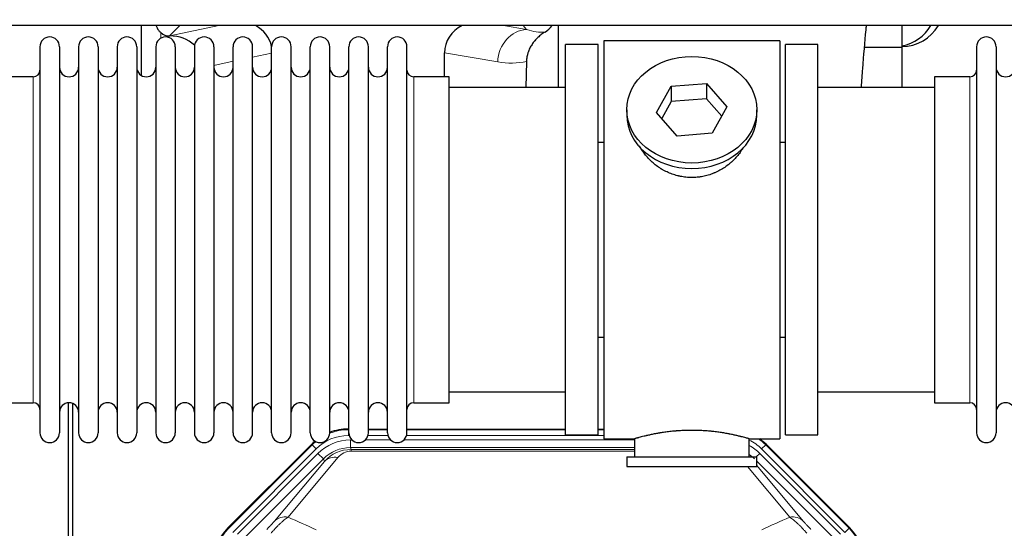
# Model space of a CAD drawing. Header units: inches. Extents: x 0 to 20790, y -12 to 14700.
# Tile 17 of 133: x 4196 to 4711, y 4154 to 4420. Entities that reach past the tile are written whole.
import ezdxf

# ---------------------------------------------------------------- set-up
doc = ezdxf.new("R2010")
doc.units = ezdxf.units.IN
doc.layers.add('1', color=7, linetype='Continuous', true_color=0xffffff)
doc.layers.add('254', color=7, linetype='Continuous', true_color=0xffffff)
doc.styles.add('latin_extended', font='simplex.shx')
doc.dimstyles.get("Standard").update_dxf_attribs({"dimtxt": 0.18, "dimasz": 0.18, "dimexe": 0.18, "dimexo": 0.0625, "dimgap": 0.09, "dimtad": 0, "dimtih": 1, "dimtoh": 1, "dimdec": 4, "dimzin": 0, "dimdsep": 46, "dimtxsty": 'Standard', "dimcen": 0.09, "dimadec": 0, "dimazin": 0, "dimtfac": 1, "dimtdec": 4, "dimtofl": 0, "dimtmove": 0, "dimatfit": 3, "dimfxl": 1, "dimtolj": 1, "dimtzin": 0, "dimarcsym": 0})

# ---------------------------------------------------------------- blocks, each defined once
blk = doc.blocks.new('_U0')
at = {"layer": '254', "color": 3, "linetype": 'Continuous', "lineweight": 13, "transparency": 16777216}
for p, q in [((1465.23, 4419.99), (929.02, 4419.99)), ((964.02, 4297.49), (964.02, 4167.49)), ((7323.58, 4044.99), (929.02, 4044.99))]:
    blk.add_line(p, q, dxfattribs=at)
at = {"layer": '254', "color": 3, "transparency": 16777216}
for points in [[(984.43, 4297.49), (943.6, 4297.49), (964.02, 4419.99)], [(943.6, 4167.49), (984.43, 4167.49), (964.02, 4044.99)]]:
    blk.add_solid(points, dxfattribs=at)
at = {"layer": 'Defpoints', "color": 0, "transparency": 16777216}
for p in [(1500.23, 4419.99), (964.02, 4044.99), (7358.58, 4044.99)]:
    blk.add_point(p, dxfattribs=at)
at = {"layer": '254', "color": 2, "lineweight": 13, "transparency": 16777216, "insert": (780.27, 4074.99), "char_height": 122.5, "attachment_point": 1, "rotation": 90, "style": 'latin_extended'}
blk.add_mtext('\\A1;375', dxfattribs=at)

msp = doc.modelspace()

# ---------------------------------------------------------------- linework, layer by layer
at = {"layer": '1', "color": 2, "linetype": 'Continuous', "lineweight": 25}
for p, q in [((6716.583, 4416.921), (2744.053, 4416.921)), ((4259.566, 4416.918), (4259.566, 4390.877)), ((4477.633, 4416.919), (4477.633, 4384.486)), ((4657.583, 4405.486), (4657.583, 4416.921)), ((4274.378, 4411.533), (4274.536, 4411.533)), ((4206.583, 4405.886), (4206.583, 4204.086)), ((4216.783, 4405.886), (4216.783, 4204.086)), ((4226.783, 4405.886), (4226.783, 4204.086)), ((4236.983, 4405.886), (4236.983, 4204.086)), ((4246.983, 4405.886), (4246.983, 4204.086)), ((4257.183, 4405.886), (4257.183, 4204.086)), ((4267.183, 4405.886), (4267.183, 4204.086)), ((4277.383, 4405.886), (4277.383, 4204.086)), ((4287.383, 4405.886), (4287.383, 4204.086)), ((4297.583, 4405.886), (4297.583, 4204.086)), ((4307.583, 4204.086), (4307.583, 4405.886)), ((4317.783, 4204.086), (4317.783, 4405.886)), ((4327.783, 4204.086), (4327.783, 4405.886)), ((4337.983, 4204.086), (4337.983, 4405.886)), ((4347.983, 4204.086), (4347.983, 4405.886)), ((4358.183, 4204.086), (4358.183, 4405.886)), ((4368.183, 4204.086), (4368.183, 4405.886)), ((4378.383, 4204.086), (4378.383, 4405.886)), ((4388.383, 4204.086), (4388.383, 4405.886)), ((4398.583, 4204.086), (4398.583, 4405.886)), ((4481.583, 4202.986), (4481.583, 4406.986)), ((4498.583, 4406.986), (4481.583, 4406.986)), ((4498.583, 4202.986), (4498.583, 4406.986)), ((4593.583, 4408.986), (4501.583, 4408.986)), ((4501.583, 4408.986), (4501.583, 4200.986)), ((4593.583, 4408.986), (4593.583, 4200.986)), ((4596.583, 4202.986), (4596.583, 4406.986)), ((4613.583, 4406.986), (4596.583, 4406.986)), ((4613.583, 4202.986), (4613.583, 4406.986)), ((4657.583, 4405.486), (4637.976, 4405.486)), ((4657.583, 4384.485), (4657.583, 4405.486)), ((4696.583, 4405.886), (4696.583, 4204.086)), ((4706.783, 4405.886), (4706.783, 4204.086)), ((4418.209, 4390.135), (4418.209, 4402.685)), ((4461.098, 4398.185), (4460.733, 4384.485)), ((4203.083, 4390.136), (4184.583, 4390.136)), ((4420.583, 4390.136), (4402.083, 4390.136)), ((4420.583, 4219.836), (4420.583, 4390.136)), ((4693.083, 4390.136), (4674.583, 4390.136)), ((4674.583, 4390.136), (4674.583, 4219.836)), ((4481.583, 4384.486), (4420.578, 4384.486)), ((4529.192, 4371.513), (4536.864, 4385.28)), ((4536.864, 4385.28), (4555.255, 4386.722)), ((4536.864, 4385.28), (4536.864, 4377.25)), ((4555.255, 4386.722), (4555.255, 4378.692)), ((4555.255, 4386.722), (4565.975, 4374.396)), ((4674.589, 4384.486), (4613.583, 4384.486)), ((4555.255, 4378.692), (4536.864, 4377.25)), ((4563.248, 4369.502), (4555.255, 4378.692)), ((4536.864, 4377.25), (4531.92, 4368.377)), ((4565.975, 4374.396), (4558.303, 4360.628)), ((4513.583, 4372.954), (4513.583, 4370.086)), ((4539.912, 4359.187), (4529.192, 4371.513)), ((4581.583, 4370.086), (4581.583, 4372.954)), ((4558.303, 4360.628), (4539.912, 4359.187)), ((4498.583, 4355.986), (4501.583, 4355.986)), ((4593.583, 4355.986), (4596.584, 4355.986)), ((4501.583, 4253.986), (4498.583, 4253.986)), ((4596.584, 4253.986), (4593.583, 4253.986)), ((4420.578, 4225.486), (4481.583, 4225.486)), ((4613.583, 4225.486), (4674.589, 4225.486)), ((4184.583, 4219.836), (4203.083, 4219.836)), ((4221.583, 3819.244), (4221.583, 4219.824)), ((4223.583, 4219.496), (4223.583, 3795.986)), ((4402.083, 4219.836), (4420.583, 4219.836)), ((4674.583, 4219.836), (4693.083, 4219.836)), ((4367.824, 4206.086), (4368.185, 4206.086)), ((4378.386, 4206.086), (4388.384, 4206.086)), ((4398.584, 4206.086), (4481.581, 4206.086)), ((4498.58, 4206.086), (4501.583, 4206.086)), ((4481.583, 4202.986), (4498.583, 4202.986)), ((4501.583, 4200.986), (4517.583, 4200.986)), ((4517.583, 4200.986), (4517.583, 4191.486)), ((4577.179, 4200.986), (4593.583, 4200.986)), ((4577.583, 4191.486), (4577.583, 4201.102)), ((4596.583, 4202.986), (4613.583, 4202.986)), ((4304.942, 4154.373), (4348.758, 4198.189)), ((4586.409, 4198.189), (4630.224, 4154.373)), ((4513.583, 4191.486), (4513.583, 4186.486)), ((4513.583, 4191.486), (4581.583, 4191.486)), ((4581.583, 4186.486), (4581.583, 4191.486)), ((4513.583, 4186.486), (4581.583, 4186.486))]:
    msp.add_line(p, q, dxfattribs=at)
at = {"layer": '1', "color": 110, "linetype": 'Continuous', "lineweight": 13}
for p, q in [((4279.765, 4416.92), (4274.378, 4411.533)), ((4274.536, 4411.533), (4300.148, 4416.92)), ((4449.127, 4416.921), (4461.189, 4414.858)), ((4461.189, 4414.858), (4459.333, 4416.921)), ((4269.774, 4410.325), (4269.774, 4413.239)), ((4327.783, 4402.497), (4317.783, 4400.393)), ((4446.054, 4397.922), (4418.209, 4402.685)), ((4307.584, 4398.248), (4297.584, 4396.144)), ((4203.083, 4390.136), (4203.083, 4219.836)), ((4402.083, 4219.836), (4402.083, 4390.136)), ((4693.083, 4390.136), (4693.083, 4219.836)), ((4367.824, 4206.086), (4367.979, 4205.711)), ((4367.979, 4205.711), (4368.185, 4205.711)), ((4367.979, 4202.715), (4367.979, 4205.711)), ((4378.385, 4205.711), (4388.386, 4205.711)), ((4398.586, 4205.711), (4481.581, 4205.711)), ((4498.582, 4205.711), (4501.583, 4205.711)), ((4368.371, 4202.715), (4367.979, 4202.715)), ((4368.956, 4200.358), (4369.803, 4200.358)), ((4368.956, 4196.363), (4368.956, 4200.358)), ((4376.766, 4200.358), (4390.003, 4200.358)), ((4388.572, 4202.715), (4378.198, 4202.715)), ((4396.966, 4200.358), (4517.581, 4200.358)), ((4501.583, 4202.715), (4398.399, 4202.715)), ((4305.323, 4154.223), (4348.913, 4197.814)), ((4351.032, 4195.695), (4307.441, 4152.105)), ((4309.833, 4151.162), (4352.008, 4193.338)), ((4348.913, 4197.814), (4348.758, 4198.189)), ((4351.032, 4195.695), (4348.913, 4197.814)), ((4354.833, 4190.513), (4352.008, 4193.338)), ((4517.581, 4196.363), (4368.956, 4196.363)), ((4368.956, 4196.363), (4369.351, 4195.409)), ((4369.351, 4195.409), (4517.58, 4195.409)), ((4369.351, 4194.53), (4369.351, 4195.409)), ((4517.58, 4194.53), (4369.351, 4194.53)), ((4581.306, 4191.486), (4583.158, 4193.338)), ((4625.334, 4151.162), (4583.158, 4193.338)), ((4586.253, 4197.814), (4584.135, 4195.695)), ((4627.725, 4152.105), (4584.135, 4195.695)), ((4586.409, 4198.189), (4586.253, 4197.814)), ((4586.253, 4197.814), (4629.844, 4154.223)), ((4354.833, 4190.513), (4312.657, 4148.338)), ((4329.309, 4158.004), (4355.387, 4189.176)), ((4362.448, 4191.223), (4336.37, 4160.05)), ((4355.387, 4189.176), (4354.833, 4190.513)), ((4622.509, 4148.338), (4581.584, 4189.263)), ((4598.796, 4160.05), (4576.682, 4186.485)), ((4581.584, 4187.02), (4605.858, 4158.004)), ((4304.942, 4154.373), (4305.323, 4154.223)), ((4629.844, 4154.223), (4627.725, 4152.105)), ((4629.844, 4154.223), (4630.224, 4154.373))]:
    msp.add_line(p, q, dxfattribs=at)
at = {"layer": '1', "color": 2, "linetype": 'Continuous', "lineweight": 25}
for centre, radius, start, end in [((4657.583, 4427.986), 22, 270, 329.80359), ((4653.583, 4427.986), 22, 280.47656, 329.80359), ((4211.683, 4405.886), 5.1, 0, 180), ((4231.883, 4405.886), 5.1, 0, 180), ((4252.083, 4405.886), 5.1, 0, 180), ((4272.283, 4405.886), 5.1, 0, 180), ((4292.483, 4405.886), 5.1, 0, 180), ((4312.683, 4405.886), 5.1, 0, 180), ((4332.883, 4405.886), 5.1, 0, 180), ((4353.083, 4405.886), 5.1, 0, 180), ((4373.283, 4405.886), 5.1, 0, 180), ((4393.483, 4405.886), 5.1, 0, 180), ((4701.683, 4405.886), 5.1, 0, 180), ((4221.783, 4395.136), 5, 180, 0), ((4241.983, 4395.136), 5, 180, 0), ((4262.183, 4395.136), 5, 180, 0), ((4282.383, 4395.136), 5, 180, 0), ((4302.583, 4395.136), 5, 180, 0), ((4322.783, 4395.136), 5, 180, 0), ((4342.983, 4395.136), 5, 180, 0), ((4363.183, 4395.136), 5, 180, 0), ((4383.383, 4395.136), 5, 180, 0), ((4711.783, 4395.136), 5, 180, 0), ((4203.083, 4393.636), 3.5, 270, 0), ((4402.083, 4393.636), 3.5, 180, 270), ((4693.083, 4393.636), 3.5, 270, 0), ((4203.083, 4216.336), 3.5, 0, 90), ((4221.783, 4214.836), 5, 0, 180), ((4241.983, 4214.836), 5, 0, 180), ((4262.183, 4214.836), 5, 0, 180), ((4282.383, 4214.836), 5, 0, 180), ((4302.583, 4214.836), 5, 0, 180), ((4322.783, 4214.836), 5, 0, 180), ((4342.983, 4214.836), 5, 0, 180), ((4363.183, 4214.836), 5, 0, 180), ((4383.383, 4214.836), 5, 0, 180), ((4402.083, 4216.336), 3.5, 90, 180), ((4693.083, 4216.336), 3.5, 0, 90), ((4711.783, 4214.836), 5, 0, 180), ((4211.683, 4204.086), 5.1, 180, 0), ((4231.883, 4204.086), 5.1, 180, 0), ((4252.083, 4204.086), 5.1, 180, 0), ((4272.283, 4204.086), 5.1, 180, 0), ((4292.483, 4204.086), 5.1, 180, 0), ((4312.683, 4204.086), 5.1, 180, 0), ((4332.883, 4204.086), 5.1, 180, 0), ((4353.083, 4204.086), 5.1, 180, 0), ((4373.283, 4204.086), 5.1, 180, 0), ((4393.483, 4204.086), 5.1, 180, 0), ((4701.683, 4204.086), 5.1, 180, 0)]:
    msp.add_arc(centre, radius, start, end, dxfattribs=at)
for centre, major_axis, ratio, start_param, end_param in [((4309.762, 4402.007), (-18.076, -3.802), 0.9203203, 3.1559659, 3.980065), ((4437.304, 4402.007), (18.879, -3.229), 0.8876007, 2.2687905, 3.2922561), ((4464.016, 4424.666), (12.412, -4.015), 0.9953148, 5.572067, 5.95866), ((4274.378, 4418.507), (-7.027, 0), 0.9924325, 0.8563441, 1.5707963), ((4274.536, 4394.598), (-18.402, 0), 0.9203203, 3.9349859, 4.712389), ((4547.583, 4370.086), (34, 0), 0.819152, 3.1416663, 6.2831608), ((4367.854, 4179.049, 0), (10.349, -24.985), 0.998395, 2.7494612, 3.1145601), ((4367.854, 4179.049, 0), (10.349, -24.985), 0.998395, 3.4494404, 3.5337241), ((4567.312, 4179.049, 0), (-10.349, -24.985), 0.998395, 2.7494612, 2.9094018), ((4324.083, 4135.278, 0), (25.162, -9.912), 0.9983711, 2.7320361, 3.5511492), ((4611.084, 4135.278, 0), (-25.162, -9.912), 0.9983711, 2.7320361, 3.5511492)]:
    msp.add_ellipse(centre, major_axis=major_axis, ratio=ratio, start_param=start_param, end_param=end_param, dxfattribs=at)
at = {"layer": '1', "color": 110, "linetype": 'Continuous', "lineweight": 13}
for centre, major_axis, ratio, start_param, end_param in [((4461.189, 4397.922), (-2.866, -16.757), 0.8876007, 3.3319569, 4.8630524), ((4460.946, 4428.078), (17.605, -10.298), 0.5880236, 5.056727, 5.602163), ((4445.811, 4428.078), (33.02, -17.025), 0.7759833, 5.0998257, 5.5373073), ((4368.006, 4178.682, 0), (10.345, -24.976), 0.9987509, 2.7494612, 3.1209322), ((4368.006, 4178.682, 0), (10.345, -24.976), 0.9987509, 3.439392, 3.5337241), ((4368.006, 4178.682, 0), (9.199, -22.209), 0.998395, 2.7494612, 3.5337241), ((4368.983, 4176.325, 0), (-9.199, 22.209), 0.998395, 5.8910538, 6.6753168), ((4567.16, 4178.682, 0), (-9.199, -22.209), 0.998395, 2.7494612, 3.0857139), ((4567.16, 4178.682), (-10.345, -24.976), 0.9987509, 2.7494612, 2.9335669), ((4368.983, 4176.325), (7.671, -18.519), 0.9977549, 2.7494612, 3.5337241), ((4369.904, 4174.1), (4.311, -20.925), 0.9337003, 2.9520749, 3.7363379), ((4369.904, 4183.207), (2.389, -11.128), 0.8742439, 2.9560698, 3.7403327), ((4566.184, 4176.325), (9.199, 22.209), 0.998395, 5.8910538, 6.1816355), ((4362.448, 4182.115), (-7.67, 6.416), 0.860824, 5.3364913, 6.1801624), ((4566.184, 4176.325), (-7.671, -18.519), 0.9977549, 2.7494612, 2.9288368), ((4336.37, 4150.942), (-7.67, 6.416), 0.860824, 5.3364913, 6.1801624), ((4598.796, 4150.942), (-7.67, -6.416), 0.860824, 3.2446156, 4.0882866), ((4324.455, 4135.131), (25.153, -9.908), 0.9987323, 2.7320361, 3.5511492), ((4610.711, 4135.131), (-25.153, -9.908), 0.9987323, 2.7320361, 3.5511492)]:
    msp.add_ellipse(centre, major_axis=major_axis, ratio=ratio, start_param=start_param, end_param=end_param, dxfattribs=at)
at = {"layer": '1', "color": 2, "linetype": 'Continuous', "lineweight": 25}
msp.add_ellipse((4547.583, 4372.954), major_axis=(34, 0), ratio=0.819152, dxfattribs=at)
for points, knots in [([(4269.774, 4413.239), (4269.585, 4413.402), (4269.405, 4413.573), (4269.066, 4413.931), (4268.907, 4414.117), (4268.608, 4414.506), (4268.468, 4414.708), (4268.323, 4414.945), (4268.307, 4414.971), (4268.275, 4415.024), (4268.259, 4415.051), (4268.213, 4415.131), (4268.122, 4415.293), (4268.039, 4415.457), (4267.881, 4415.789), (4267.788, 4416.014), (4267.631, 4416.462), (4267.565, 4416.683), (4267.511, 4416.909)], [0, 0, 0, 0, 0.1683112, 0.1683112, 0.3366224, 0.3366224, 0.5049336, 0.5049336, 0.5259725, 0.5259725, 0.5470114, 0.5470114, 0.5890892, 0.6732448, 0.6732448, 0.841556, 0.841556, 1, 1, 1, 1]), ([(4636.3, 4384.778), (4636.543, 4388.033), (4637.345, 4398.502), (4638.242, 4409.096), (4638.898, 4416.234), (4638.97, 4417.009)], [0, 0, 0, 0, 0.2814797, 0.9214165, 1, 1, 1, 1]), ([(4470.811, 4413.56), (4470.471, 4413.354), (4469.803, 4412.925), (4468.841, 4412.235), (4467.919, 4411.498), (4467.333, 4410.975), (4466.76, 4410.435), (4466.48, 4410.157), (4465.936, 4409.584), (4465.671, 4409.289), (4465.35, 4408.909), (4465.286, 4408.832), (4465.16, 4408.678), (4464.972, 4408.446), (4464.791, 4408.211), (4464.436, 4407.736), (4463.983, 4407.092), (4463.572, 4406.424), (4463.184, 4405.745), (4463, 4405.399), (4462.655, 4404.696), (4462.494, 4404.338), (4462.194, 4403.61), (4462.056, 4403.239), (4461.9, 4402.767), (4461.869, 4402.672), (4461.824, 4402.529), (4461.809, 4402.482), (4461.78, 4402.386), (4461.709, 4402.147), (4461.643, 4401.907), (4461.496, 4401.33), (4461.412, 4400.942), (4461.272, 4400.163), (4461.216, 4399.771), (4461.135, 4398.982), (4461.109, 4398.585), (4461.098, 4398.185)], [0, 0, 0, 0, 0.0625, 0.125, 0.1875, 0.25, 0.25, 0.3125, 0.3125, 0.375, 0.375, 0.390625, 0.390625, 0.40625, 0.4375, 0.4375, 0.5, 0.5625, 0.5625, 0.625, 0.625, 0.6875, 0.6875, 0.75, 0.75, 0.765625, 0.765625, 0.7734375, 0.7734375, 0.78125, 0.8125, 0.8125, 0.875, 0.875, 0.9375, 0.9375, 1, 1, 1, 1]), ([(4550.441, 4337.662), (4549.449, 4337.568), (4548.461, 4337.524), (4546.493, 4337.531), (4545.512, 4337.582), (4543.557, 4337.78), (4542.583, 4337.927), (4541.371, 4338.17), (4541.128, 4338.222), (4540.765, 4338.304), (4540.644, 4338.332), (4540.403, 4338.39), (4539.801, 4338.537), (4539.207, 4338.702), (4537.797, 4339.13), (4536.877, 4339.458), (4535.075, 4340.198), (4534.193, 4340.609), (4532.898, 4341.286), (4532.472, 4341.522), (4531.945, 4341.83), (4531.84, 4341.892), (4531.63, 4342.018), (4531.317, 4342.208), (4531.009, 4342.403), (4529.992, 4343.062), (4529.211, 4343.621), (4527.711, 4344.799), (4526.993, 4345.418), (4525.619, 4346.715), (4524.963, 4347.393), (4523.717, 4348.807), (4523.136, 4349.532), (4522.056, 4351.014), (4521.557, 4351.771), (4520.814, 4353.025), (4520.545, 4353.512), (4520.291, 4354.005)], [0, 0, 0, 0, 0.0792205, 0.0792205, 0.1584409, 0.1584409, 0.2376614, 0.2376614, 0.2574665, 0.2574665, 0.2673691, 0.2673691, 0.2772716, 0.3168819, 0.3168819, 0.3961024, 0.3961024, 0.4753228, 0.4753228, 0.5149331, 0.5149331, 0.5248356, 0.5248356, 0.5347382, 0.5545433, 0.5545433, 0.6337638, 0.6337638, 0.7129842, 0.7129842, 0.7922047, 0.7922047, 0.8714252, 0.8714252, 0.9506456, 0.9506456, 1, 1, 1, 1]), ([(4574.481, 4353.266), (4574.321, 4352.977), (4574.155, 4352.689), (4573.924, 4352.304), (4573.865, 4352.207), (4573.745, 4352.012), (4573.563, 4351.722), (4573.376, 4351.435), (4572.995, 4350.864), (4572.731, 4350.489), (4571.912, 4349.38), (4571.329, 4348.663), (4570.089, 4347.273), (4569.432, 4346.6), (4568.563, 4345.789), (4568.299, 4345.547), (4568.03, 4345.31), (4567.849, 4345.152), (4567.758, 4345.074), (4567.301, 4344.685), (4566.929, 4344.382), (4565.792, 4343.501), (4565.008, 4342.948), (4563.388, 4341.912), (4562.551, 4341.429), (4561.256, 4340.76), (4560.818, 4340.546), (4560.15, 4340.239), (4559.926, 4340.139), (4559.586, 4339.993), (4559.473, 4339.945), (4559.245, 4339.85), (4559.131, 4339.803), (4558.102, 4339.389), (4557.175, 4339.065), (4555.295, 4338.508), (4554.343, 4338.274), (4552.894, 4337.993), (4552.408, 4337.91), (4551.674, 4337.804), (4551.429, 4337.771), (4550.936, 4337.713), (4550.689, 4337.686), (4550.441, 4337.662)], [0, 0, 0, 0, 0.0354008, 0.0354008, 0.0474583, 0.0474583, 0.0595158, 0.0836308, 0.0836308, 0.1318607, 0.1318607, 0.2283206, 0.2283206, 0.3247806, 0.3247806, 0.3488955, 0.360953, 0.360953, 0.3730105, 0.3730105, 0.4212405, 0.4212405, 0.5177004, 0.5177004, 0.6141603, 0.6141603, 0.6623903, 0.6623903, 0.6865053, 0.6865053, 0.6985627, 0.6985627, 0.7106202, 0.7106202, 0.8070802, 0.8070802, 0.9035401, 0.9035401, 0.95177, 0.95177, 0.975885, 0.975885, 1, 1, 1, 1]), ([(4577.583, 4200.986), (4577.584, 4200.986), (4577.536, 4200.999), (4577.392, 4201.041), (4577.332, 4201.058), (4577.223, 4201.089), (4577.164, 4201.106), (4577.098, 4201.125), (4577.052, 4201.138), (4577.028, 4201.144), (4576.81, 4201.206), (4576.569, 4201.274), (4575.998, 4201.432), (4575.667, 4201.523), (4574.916, 4201.724), (4574.497, 4201.835), (4573.973, 4201.969), (4573.914, 4201.984), (4573.795, 4202.015), (4573.734, 4202.03), (4573.551, 4202.076), (4573.427, 4202.108), (4573.047, 4202.203), (4572.785, 4202.267), (4571.969, 4202.465), (4571.388, 4202.602), (4570.153, 4202.882), (4569.499, 4203.026), (4568.462, 4203.242), (4568.107, 4203.314), (4567.651, 4203.405), (4567.559, 4203.423), (4567.375, 4203.459), (4567.097, 4203.513), (4566.816, 4203.566), (4565.87, 4203.744), (4565.087, 4203.883), (4563.47, 4204.15), (4562.635, 4204.279), (4561.344, 4204.461), (4560.471, 4204.579), (4559.57, 4204.689), (4558.998, 4204.754), (4558.883, 4204.767), (4558.654, 4204.793), (4558.309, 4204.831), (4557.963, 4204.867), (4557.268, 4204.938), (4556.802, 4204.982), (4555.395, 4205.105), (4554.445, 4205.175), (4552.523, 4205.289), (4551.551, 4205.332), (4550.321, 4205.369), (4549.951, 4205.379), (4549.517, 4205.388), (4549.331, 4205.391), (4549.206, 4205.393), (4549.144, 4205.394), (4548.584, 4205.403), (4548.088, 4205.406), (4546.605, 4205.407), (4545.622, 4205.392), (4543.667, 4205.334), (4542.696, 4205.291), (4541.247, 4205.206), (4540.766, 4205.174), (4540.046, 4205.122), (4539.806, 4205.103), (4539.448, 4205.075), (4539.328, 4205.065), (4539.09, 4205.045), (4538.971, 4205.035), (4537.906, 4204.942), (4536.981, 4204.848), (4535.173, 4204.64), (4534.29, 4204.527), (4532.567, 4204.284), (4531.726, 4204.155), (4530.804, 4204.003), (4530.702, 4203.986), (4530.499, 4203.952), (4530.196, 4203.9), (4529.897, 4203.848), (4529.307, 4203.744), (4528.922, 4203.674), (4527.791, 4203.461), (4527.07, 4203.318), (4525.694, 4203.031), (4525.038, 4202.888), (4524.26, 4202.712), (4524.03, 4202.659), (4523.805, 4202.607), (4523.655, 4202.572), (4523.581, 4202.555), (4523.213, 4202.468), (4522.93, 4202.4), (4522.112, 4202.202), (4521.609, 4202.076), (4520.688, 4201.839), (4520.269, 4201.729), (4519.703, 4201.577), (4519.526, 4201.529), (4519.275, 4201.461), (4519.154, 4201.428), (4519.039, 4201.396), (4518.964, 4201.375), (4518.927, 4201.365), (4518.601, 4201.275), (4518.36, 4201.207), (4517.973, 4201.098), (4517.828, 4201.056), (4517.682, 4201.014), (4517.645, 4201.003), (4517.608, 4200.993), (4517.599, 4200.99), (4517.587, 4200.986), (4517.583, 4200.985), (4517.583, 4200.985)], [0, 0, 0, 0, 0.0311289, 0.0311289, 0.0467558, 0.0467558, 0.0545693, 0.0584761, 0.0584761, 0.0623828, 0.0623828, 0.0936367, 0.0936367, 0.1248906, 0.1248906, 0.1561445, 0.1561445, 0.1600513, 0.1600513, 0.163958, 0.163958, 0.1717715, 0.1717715, 0.1873984, 0.1873984, 0.2186523, 0.2186523, 0.2499062, 0.2499062, 0.2655332, 0.2655332, 0.2694399, 0.2694399, 0.2733467, 0.2811601, 0.2811601, 0.3124141, 0.3124141, 0.343668, 0.343668, 0.3592949, 0.3749219, 0.3749219, 0.3788286, 0.3788286, 0.3827353, 0.3905488, 0.3905488, 0.4061758, 0.4061758, 0.4374297, 0.4374297, 0.4686836, 0.4686836, 0.4764971, 0.4804038, 0.4823572, 0.4823572, 0.4843105, 0.4843105, 0.4999375, 0.4999375, 0.5311914, 0.5311914, 0.5624453, 0.5624453, 0.5780723, 0.5780723, 0.5858857, 0.5858857, 0.5897925, 0.5897925, 0.5936992, 0.5936992, 0.6249531, 0.6249531, 0.656207, 0.656207, 0.6874609, 0.6874609, 0.6913677, 0.6913677, 0.6952744, 0.7030879, 0.7030879, 0.7187148, 0.7187148, 0.7499687, 0.7499687, 0.7812227, 0.7812227, 0.7890361, 0.7929429, 0.7929429, 0.7968496, 0.7968496, 0.8124766, 0.8124766, 0.8437305, 0.8437305, 0.8749844, 0.8749844, 0.8906113, 0.8906113, 0.8984248, 0.9023315, 0.9023315, 0.9062383, 0.9062383, 0.9374922, 0.9374922, 0.9687461, 0.9687461, 0.984373, 0.984373, 0.9921865, 0.9921865, 1, 1, 1, 1])]:
    msp.add_open_spline(points, degree=3, knots=knots, dxfattribs=at)
at = {"layer": '1', "color": 110, "linetype": 'Continuous', "lineweight": 13}
for points, knots in [([(4329.309, 4158.004), (4329.284, 4157.973), (4329.258, 4157.943), (4329.205, 4157.88), (4329.178, 4157.848), (4329.095, 4157.751), (4329.037, 4157.684), (4328.858, 4157.477), (4328.73, 4157.331), (4328.522, 4157.098), (4328.45, 4157.018), (4328.338, 4156.895), (4328.281, 4156.832), (4328.223, 4156.768), (4328.184, 4156.725), (4328.164, 4156.703), (4327.985, 4156.507), (4327.817, 4156.326), (4327.466, 4155.951), (4327.283, 4155.756), (4327.043, 4155.504), (4326.97, 4155.427), (4326.896, 4155.35), (4326.846, 4155.298), (4326.821, 4155.272), (4326.696, 4155.142), (4326.594, 4155.037), (4326.288, 4154.72), (4326.08, 4154.507), (4325.656, 4154.076), (4325.441, 4153.859), (4325.222, 4153.639)], [0, 0, 0, 0, 0.03125, 0.03125, 0.0625, 0.0625, 0.125, 0.125, 0.25, 0.25, 0.3125, 0.3125, 0.34375, 0.359375, 0.359375, 0.375, 0.375, 0.5, 0.5, 0.625, 0.625, 0.65625, 0.671875, 0.671875, 0.6875, 0.6875, 0.75, 0.75, 0.875, 0.875, 1, 1, 1, 1]), ([(4327.475, 4151.644), (4327.859, 4152.103), (4328.629, 4153), (4329.405, 4153.855), (4329.989, 4154.48), (4330.184, 4154.685), (4330.428, 4154.939), (4330.476, 4154.989), (4330.574, 4155.09), (4330.72, 4155.24), (4330.866, 4155.388), (4331.35, 4155.876), (4331.734, 4156.25), (4332.493, 4156.966), (4332.868, 4157.308), (4333.333, 4157.715), (4333.426, 4157.796), (4333.61, 4157.954), (4333.885, 4158.188), (4334.155, 4158.411), (4334.689, 4158.842), (4335.037, 4159.111), (4335.547, 4159.484), (4335.715, 4159.604), (4335.963, 4159.777), (4336.046, 4159.833), (4336.209, 4159.943), (4336.29, 4159.997), (4336.37, 4160.05)], [0, 0, 0, 0, 0.125, 0.25, 0.25, 0.3125, 0.3125, 0.328125, 0.328125, 0.34375, 0.375, 0.375, 0.5, 0.5, 0.625, 0.625, 0.65625, 0.65625, 0.6875, 0.75, 0.75, 0.875, 0.875, 0.9375, 0.9375, 0.96875, 0.96875, 1, 1, 1, 1]), ([(4598.796, 4160.05), (4599.118, 4159.839), (4599.448, 4159.61), (4600.126, 4159.113), (4600.473, 4158.845), (4601.007, 4158.415), (4601.187, 4158.266), (4601.461, 4158.036), (4601.553, 4157.958), (4601.691, 4157.838), (4601.737, 4157.798), (4601.83, 4157.718), (4602.248, 4157.353), (4603.046, 4156.627), (4603.81, 4155.882), (4604.389, 4155.299), (4604.583, 4155.1), (4604.876, 4154.797), (4604.973, 4154.695), (4605.12, 4154.54), (4605.169, 4154.488), (4605.267, 4154.384), (4605.316, 4154.332), (4605.756, 4153.861), (4606.146, 4153.432), (4606.921, 4152.553), (4607.307, 4152.104), (4607.692, 4151.644)], [0, 0, 0, 0, 0.125, 0.125, 0.25, 0.25, 0.3125, 0.3125, 0.34375, 0.34375, 0.359375, 0.359375, 0.375, 0.5, 0.625, 0.625, 0.6875, 0.6875, 0.71875, 0.71875, 0.734375, 0.734375, 0.75, 0.75, 0.875, 0.875, 1, 1, 1, 1]), ([(4609.945, 4153.639), (4609.725, 4153.859), (4609.509, 4154.077), (4609.083, 4154.511), (4608.874, 4154.726), (4608.616, 4154.992), (4608.564, 4155.045), (4608.463, 4155.151), (4608.312, 4155.307), (4608.165, 4155.46), (4607.879, 4155.761), (4607.696, 4155.955), (4607.347, 4156.329), (4607.179, 4156.51), (4607, 4156.706), (4606.98, 4156.727), (4606.941, 4156.771), (4606.883, 4156.835), (4606.75, 4156.981), (4606.642, 4157.101), (4606.435, 4157.333), (4606.307, 4157.479), (4606.069, 4157.754), (4605.959, 4157.883), (4605.858, 4158.004)], [0, 0, 0, 0, 0.125, 0.125, 0.25, 0.25, 0.28125, 0.28125, 0.3125, 0.375, 0.375, 0.5, 0.5, 0.625, 0.625, 0.640625, 0.640625, 0.65625, 0.6875, 0.75, 0.75, 0.875, 0.875, 1, 1, 1, 1])]:
    msp.add_open_spline(points, degree=3, knots=knots, dxfattribs=at)
for points in [[(4336.37, 4160.05), (4341.249, 4157.861), (4346.125, 4155.67), (4350.997, 4153.479)], [(4584.169, 4153.479), (4589.042, 4155.67), (4593.917, 4157.861), (4598.796, 4160.05)]]:
    msp.add_open_spline(points, degree=3, dxfattribs=at)

# ---------------------------------------------------------------- dimensions: what is measured, and where the dimension line sits
at = {"layer": '254', "color": 2, "linetype": 'Continuous', "lineweight": 13}
dim = msp.add_linear_dim(base=(964.017, 4044.986), p1=(1500.227, 4419.986), p2=(7358.583, 4044.986), angle=90, dimstyle='Standard', override={"dimscale": 35, "dimtxt": 3.5, "dimasz": 3.5, "dimexe": 1, "dimexo": 1, "dimgap": 1.75, "dimtad": 1, "dimtih": 0, "dimtoh": 0, "dimdec": 2, "dimlfac": 1, "dimzin": 8, "dimdsep": 46, "dimlunit": 2, "dimtxsty": 'latin_extended', "dimsah": 1, "dimse1": 0, "dimse2": 0, "dimsd1": 0, "dimsd2": 0, "dimclrd": 3, "dimclre": 3, "dimclrt": 2, "dimtol": 0, "dimtm": -0.1, "dimtfac": 0.714286, "dimtdec": 3, "dimtofl": 1, "dimtmove": 0, "dimtzin": 8, "dimlwd": 13, "dimlwe": 13}, dxfattribs=at)
dim.commit()
dim.dimension.update_dxf_attribs({"geometry": '_U0', "text_midpoint": (964.017, 4232.486), "dimtype": 160})

doc.saveas('drawing.dxf')
